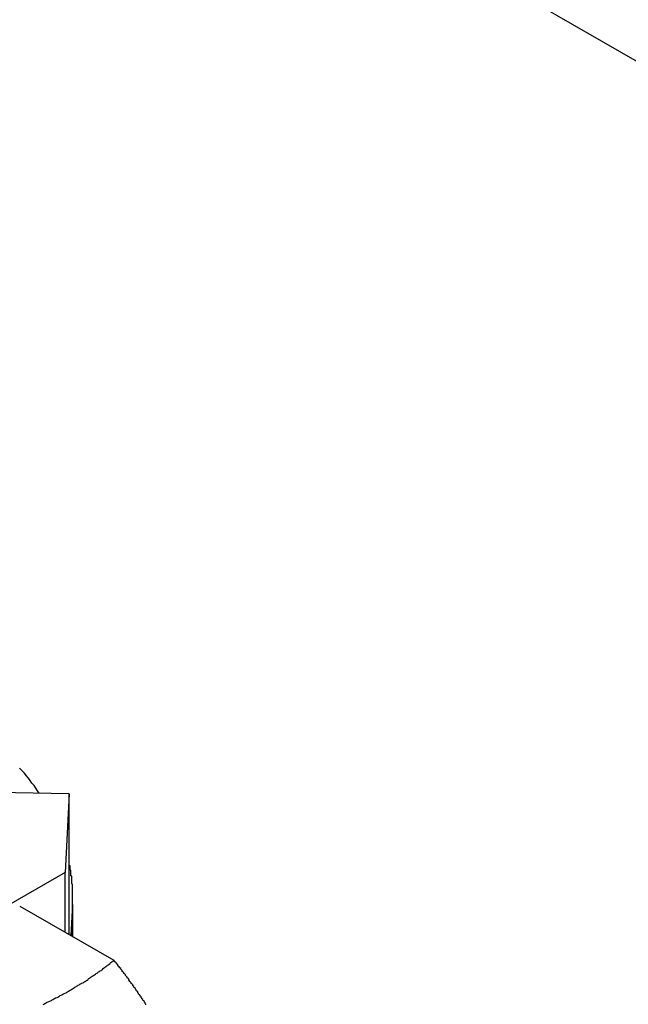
# Model space of a CAD drawing. Extents: x 553 to 1147, y -554 to 286.
# Tile 35 of 49: x 1092.58 to 1100.04, y -167.66 to -155.58. Entities that reach past the tile are written whole.
import ezdxf

# ---------------------------------------------------------------- set-up
doc = ezdxf.new("R2010")
doc.units = 0
doc.header["$LTSCALE"] = 2
doc.layers.add('ETROIT_VISIBLE__ISO_', color=7, linetype='CONTINUOUS')
doc.layers.add('VISIBLE__ISO_', color=7, linetype='CONTINUOUS')

msp = doc.modelspace()

# ---------------------------------------------------------------- linework, layer by layer
at = {"layer": 'ETROIT_VISIBLE__ISO_'}
for p, q in [((1112.635, -163.286), (1072.896, -140.401)), ((1093.228, -166.437), (1093.228, -166.825))]:
    msp.add_line(p, q, dxfattribs=at)
at = {"layer": 'VISIBLE__ISO_'}
for p, q in [((1093.19, -165.077), (1091.389, -165.047)), ((1093.19, -165.077), (1093.141, -166.042)), ((1093.19, -166.803), (1093.19, -165.077)), ((1093.141, -166.042), (1092.008, -166.695)), ((1093.141, -166.775), (1093.141, -166.042)), ((1093.231, -166.827), (1093.231, -166.335)), ((1092.584, -166.454), (1093.737, -167.118)), ((1093.228, -166.437), (1093.209, -166.814))]:
    msp.add_line(p, q, dxfattribs=at)
for points in [[(1092.82, -165.071, 0), (1092.8, -165.039, 0), (1092.78, -165.008, 0), (1092.76, -164.977, 0), (1092.73, -164.946, 0), (1092.71, -164.915, 0), (1092.69, -164.884, 0), (1092.66, -164.853, 0), (1092.64, -164.823, 0), (1092.61, -164.792, 0), (1092.58, -164.762, 0)], [(1093.23, -166.437, 0), (1093.23, -166.433, 0), (1093.23, -166.429, 0), (1093.23, -166.425, 0), (1093.23, -166.421, 0), (1093.23, -166.417, 0), (1093.23, -166.413, 0), (1093.23, -166.409, 0), (1093.23, -166.405, 0), (1093.23, -166.401, 0), (1093.23, -166.397, 0), (1093.23, -166.393, 0), (1093.23, -166.389, 0), (1093.23, -166.385, 0), (1093.23, -166.381, 0), (1093.23, -166.377, 0), (1093.23, -166.373, 0), (1093.23, -166.369, 0), (1093.23, -166.365, 0), (1093.23, -166.361, 0), (1093.23, -166.357, 0), (1093.23, -166.353, 0), (1093.23, -166.349, 0), (1093.23, -166.345, 0), (1093.23, -166.341, 0), (1093.23, -166.337, 0), (1093.23, -166.333, 0), (1093.23, -166.329, 0), (1093.23, -166.325, 0), (1093.23, -166.321, 0), (1093.23, -166.317, 0), (1093.23, -166.313, 0), (1093.23, -166.309, 0), (1093.23, -166.305, 0), (1093.23, -166.302, 0), (1093.23, -166.298, 0), (1093.23, -166.294, 0), (1093.23, -166.29, 0), (1093.23, -166.286, 0), (1093.23, -166.282, 0), (1093.23, -166.278, 0), (1093.23, -166.274, 0), (1093.23, -166.27, 0), (1093.23, -166.266, 0), (1093.23, -166.262, 0), (1093.23, -166.258, 0), (1093.23, -166.254, 0), (1093.23, -166.25, 0), (1093.23, -166.246, 0), (1093.23, -166.242, 0), (1093.23, -166.238, 0), (1093.23, -166.234, 0), (1093.23, -166.23, 0), (1093.23, -166.226, 0), (1093.23, -166.222, 0), (1093.23, -166.218, 0), (1093.23, -166.214, 0), (1093.23, -166.21, 0), (1093.23, -166.206, 0), (1093.23, -166.202, 0), (1093.23, -166.198, 0), (1093.23, -166.194, 0), (1093.23, -166.19, 0), (1093.23, -166.186, 0), (1093.22, -166.182, 0), (1093.22, -166.178, 0), (1093.22, -166.174, 0), (1093.22, -166.17, 0), (1093.22, -166.166, 0), (1093.22, -166.162, 0), (1093.22, -166.158, 0), (1093.22, -166.154, 0), (1093.22, -166.15, 0), (1093.22, -166.146, 0), (1093.22, -166.142, 0), (1093.22, -166.138, 0), (1093.22, -166.134, 0), (1093.22, -166.13, 0), (1093.22, -166.126, 0), (1093.22, -166.122, 0), (1093.22, -166.118, 0), (1093.22, -166.114, 0), (1093.22, -166.11, 0), (1093.22, -166.106, 0), (1093.22, -166.102, 0), (1093.22, -166.098, 0), (1093.22, -166.094, 0), (1093.22, -166.09, 0), (1093.22, -166.086, 0), (1093.21, -166.082, 0), (1093.21, -166.078, 0), (1093.21, -166.074, 0), (1093.21, -166.07, 0), (1093.21, -166.066, 0), (1093.21, -166.062, 0), (1093.21, -166.058, 0), (1093.21, -166.054, 0), (1093.21, -166.05, 0), (1093.21, -166.046, 0), (1093.21, -166.042, 0), (1093.21, -166.038, 0), (1093.21, -166.034, 0), (1093.21, -166.03, 0), (1093.21, -166.027, 0), (1093.21, -166.023, 0), (1093.21, -166.019, 0), (1093.21, -166.015, 0), (1093.2, -166.011, 0), (1093.2, -166.007, 0), (1093.2, -166.003, 0), (1093.2, -165.999, 0), (1093.2, -165.995, 0), (1093.2, -165.991, 0), (1093.2, -165.987, 0), (1093.2, -165.983, 0), (1093.2, -165.979, 0), (1093.2, -165.975, 0), (1093.2, -165.971, 0), (1093.2, -165.967, 0), (1093.2, -165.963, 0), (1093.2, -165.959, 0), (1093.19, -165.955, 0), (1093.19, -165.951, 0), (1093.19, -165.947, 0), (1093.19, -165.943, 0), (1093.19, -165.939, 0), (1093.19, -165.935, 0), (1093.19, -165.931, 0), (1093.19, -165.927, 0)], [(1092.87, -167.661, 0), (1092.88, -167.656, 0), (1092.89, -167.65, 0), (1092.9, -167.645, 0), (1092.91, -167.639, 0), (1092.92, -167.634, 0), (1092.93, -167.628, 0), (1092.95, -167.622, 0), (1092.96, -167.617, 0), (1092.97, -167.611, 0), (1092.98, -167.605, 0), (1092.99, -167.6, 0), (1093, -167.594, 0), (1093.01, -167.588, 0), (1093.02, -167.582, 0), (1093.04, -167.577, 0), (1093.05, -167.571, 0), (1093.06, -167.565, 0), (1093.07, -167.559, 0), (1093.08, -167.553, 0), (1093.09, -167.547, 0), (1093.1, -167.542, 0), (1093.11, -167.536, 0), (1093.12, -167.53, 0), (1093.14, -167.524, 0), (1093.15, -167.518, 0), (1093.16, -167.512, 0), (1093.17, -167.506, 0), (1093.18, -167.5, 0), (1093.19, -167.494, 0), (1093.2, -167.488, 0), (1093.21, -167.481, 0), (1093.22, -167.475, 0), (1093.23, -167.469, 0), (1093.24, -167.463, 0), (1093.25, -167.457, 0), (1093.26, -167.451, 0), (1093.27, -167.444, 0), (1093.28, -167.438, 0), (1093.29, -167.432, 0), (1093.3, -167.426, 0), (1093.31, -167.419, 0), (1093.32, -167.413, 0), (1093.33, -167.407, 0), (1093.34, -167.4, 0), (1093.36, -167.394, 0), (1093.37, -167.388, 0), (1093.38, -167.381, 0), (1093.39, -167.375, 0), (1093.4, -167.368, 0), (1093.41, -167.362, 0), (1093.42, -167.356, 0), (1093.42, -167.349, 0), (1093.43, -167.343, 0), (1093.44, -167.336, 0), (1093.45, -167.329, 0), (1093.46, -167.323, 0), (1093.47, -167.316, 0), (1093.48, -167.31, 0), (1093.49, -167.303, 0), (1093.5, -167.296, 0), (1093.51, -167.29, 0), (1093.52, -167.283, 0), (1093.53, -167.276, 0), (1093.54, -167.27, 0), (1093.55, -167.263, 0), (1093.56, -167.256, 0), (1093.57, -167.25, 0), (1093.58, -167.243, 0), (1093.59, -167.236, 0), (1093.6, -167.229, 0), (1093.6, -167.222, 0), (1093.61, -167.216, 0), (1093.62, -167.209, 0), (1093.63, -167.202, 0), (1093.64, -167.195, 0), (1093.65, -167.188, 0), (1093.66, -167.181, 0), (1093.67, -167.174, 0), (1093.68, -167.167, 0), (1093.69, -167.16, 0), (1093.69, -167.153, 0), (1093.7, -167.146, 0), (1093.71, -167.139, 0), (1093.72, -167.132, 0), (1093.73, -167.125, 0), (1093.74, -167.118, 0)], [(1094.13, -167.666, 0), (1094.13, -167.658, 0), (1094.12, -167.65, 0), (1094.12, -167.642, 0), (1094.11, -167.633, 0), (1094.11, -167.625, 0), (1094.1, -167.617, 0), (1094.09, -167.609, 0), (1094.09, -167.6, 0), (1094.08, -167.592, 0), (1094.08, -167.584, 0), (1094.07, -167.576, 0), (1094.07, -167.567, 0), (1094.06, -167.559, 0), (1094.06, -167.55, 0), (1094.05, -167.542, 0), (1094.04, -167.534, 0), (1094.04, -167.525, 0), (1094.03, -167.517, 0), (1094.03, -167.508, 0), (1094.02, -167.5, 0), (1094.01, -167.491, 0), (1094.01, -167.483, 0), (1094, -167.474, 0), (1094, -167.465, 0), (1093.99, -167.457, 0), (1093.98, -167.448, 0), (1093.98, -167.44, 0), (1093.97, -167.431, 0), (1093.97, -167.422, 0), (1093.96, -167.414, 0), (1093.95, -167.405, 0), (1093.95, -167.396, 0), (1093.94, -167.388, 0), (1093.93, -167.379, 0), (1093.93, -167.37, 0), (1093.92, -167.361, 0), (1093.92, -167.352, 0), (1093.91, -167.344, 0), (1093.9, -167.335, 0), (1093.9, -167.326, 0), (1093.89, -167.317, 0), (1093.88, -167.308, 0), (1093.88, -167.299, 0), (1093.87, -167.29, 0), (1093.86, -167.282, 0), (1093.86, -167.273, 0), (1093.85, -167.264, 0), (1093.84, -167.255, 0), (1093.84, -167.246, 0), (1093.83, -167.237, 0), (1093.82, -167.228, 0), (1093.82, -167.219, 0), (1093.81, -167.21, 0), (1093.8, -167.2, 0), (1093.79, -167.191, 0), (1093.79, -167.182, 0), (1093.78, -167.173, 0), (1093.77, -167.164, 0), (1093.77, -167.155, 0), (1093.76, -167.146, 0), (1093.75, -167.137, 0), (1093.74, -167.127, 0), (1093.74, -167.118, 0)]]:
    msp.add_polyline3d(points, dxfattribs=at)

doc.saveas('drawing.dxf')
